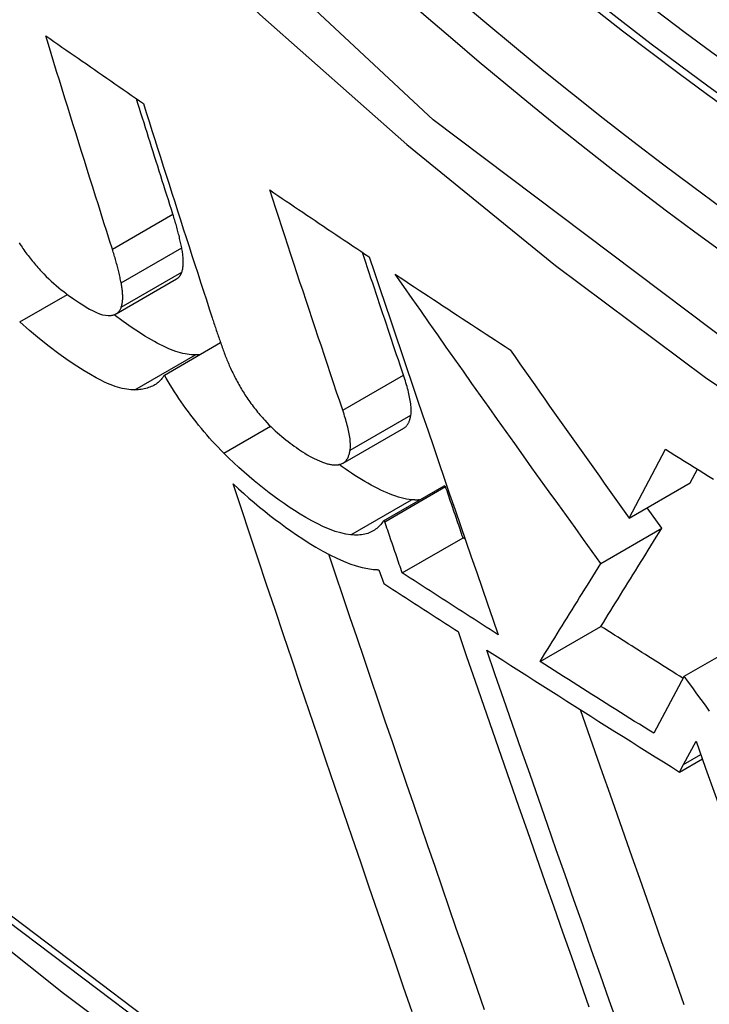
# Model space of a CAD drawing. Header units: inches. Extents: x 327.4 to 387.5, y 121.2 to 187.
# Tile 21 of 73: x 328.1538 to 328.2203, y 164.5702 to 164.6654. Entities that reach past the tile are written whole.
import ezdxf

# ---------------------------------------------------------------- set-up
doc = ezdxf.new("R2010")
doc.units = ezdxf.units.IN
doc.header["$MEASUREMENT"] = 0
doc.layers.add('Visible Edges(ANSI)', color=7, linetype='Continuous', lineweight=25)
doc.layers.add('Visible Tangent Edges(ANSI)', color=7, linetype='Continuous', lineweight=25)

msp = doc.modelspace()

# ---------------------------------------------------------------- linework, layer by layer
at = {"layer": 'Visible Edges(ANSI)'}
for p, q in [((328.163062, 164.636963), (328.16891, 164.640339)), ((328.167725, 164.631052), (328.173152, 164.634186)), ((328.184981, 164.622532), (328.190847, 164.625918)), ((328.212614, 164.61722), (328.216103, 164.623886)), ((328.218499, 164.620618), (328.219194, 164.621944)), ((328.188875, 164.616965), (328.194744, 164.620354)), ((328.189012, 164.616875), (328.194882, 164.620264)), ((328.194882, 164.620264), (328.194744, 164.620354)), ((328.212614, 164.61722), (328.218499, 164.620618)), ((328.215762, 164.616247), (328.214337, 164.618215)), ((328.189012, 164.616875), (328.188875, 164.616965)), ((328.209879, 164.61285), (328.215762, 164.616247)), ((328.190696, 164.611928), (328.196566, 164.615317)), ((328.196777, 164.615181), (328.196566, 164.615317)), ((328.188448, 164.612235), (328.188905, 164.610892)), ((328.204002, 164.603369), (328.209881, 164.606763)), ((328.21793, 164.60194), (328.222197, 164.604403)), ((328.21793, 164.60194), (328.214975, 164.596429)), ((328.217866, 164.593409), (328.219067, 164.595653)), ((328.217473, 164.592685), (328.219673, 164.593955)), ((328.217473, 164.592685), (328.217866, 164.593409))]:
    msp.add_line(p, q, dxfattribs=at)
at = {"layer": 'Visible Edges(ANSI)', "flags": 128}
for points in [[(328.011584, 164.699363), (328.047391, 164.665207), (328.083759, 164.632443), (328.12064, 164.601125), (328.157985, 164.57131), (328.195748, 164.543047), (328.233881, 164.516387), (328.272338, 164.491381), (328.311074, 164.468077), (328.350046, 164.446524), (328.389208, 164.42677), (328.428519, 164.408862), (328.467934, 164.392851), (328.507411, 164.378788), (328.546905, 164.366722), (328.586367, 164.356709), (328.625747, 164.348804)], [(328.162707, 164.643207), (328.162436, 164.644061), (328.162165, 164.644916), (328.161894, 164.645772), (328.161623, 164.646628), (328.161352, 164.647485), (328.161082, 164.648342), (328.160812, 164.6492), (328.160542, 164.650059), (328.160272, 164.650918), (328.160003, 164.651777), (328.159734, 164.652637), (328.159465, 164.653497), (328.159197, 164.654358), (328.158929, 164.655219), (328.158661, 164.65608), (328.158393, 164.656942), (328.158126, 164.657804), (328.15786, 164.658666), (328.157594, 164.659529), (328.157328, 164.660391), (328.157062, 164.661254), (328.156797, 164.662117), (328.156533, 164.66298), (328.156269, 164.663843)], [(328.156269, 164.663843), (328.156661, 164.66357), (328.157052, 164.663296), (328.157444, 164.663023), (328.157837, 164.662749), (328.158229, 164.662476), (328.158621, 164.662202), (328.159014, 164.661929), (328.159407, 164.661655), (328.1598, 164.661382), (328.160193, 164.661108), (328.160586, 164.660835), (328.160979, 164.660562), (328.161372, 164.660288), (328.161766, 164.660015), (328.16216, 164.659742), (328.162553, 164.659469), (328.162947, 164.659196), (328.163341, 164.658923), (328.163735, 164.65865), (328.16413, 164.658377), (328.164524, 164.658104), (328.164919, 164.657831), (328.165313, 164.657558), (328.165708, 164.657286)], [(328.168555, 164.646583), (328.168407, 164.647046), (328.16826, 164.64751), (328.168112, 164.647974), (328.167965, 164.648438), (328.167817, 164.648902), (328.16767, 164.649366), (328.167523, 164.649831), (328.167376, 164.650296), (328.167229, 164.650761), (328.167082, 164.651226), (328.166935, 164.651691), (328.166788, 164.652156), (328.166641, 164.652622), (328.166494, 164.653088), (328.166348, 164.653554), (328.166201, 164.65402), (328.166055, 164.654486), (328.165908, 164.654952), (328.165762, 164.655419), (328.165616, 164.655885), (328.16547, 164.656352), (328.165324, 164.656819), (328.165178, 164.657286), (328.165032, 164.657753)], [(328.165708, 164.657286), (328.16598, 164.656421), (328.166253, 164.655555), (328.166526, 164.65469), (328.1668, 164.653825), (328.167074, 164.652961), (328.167349, 164.652096), (328.167624, 164.651231), (328.167899, 164.650367), (328.168175, 164.649503), (328.16845, 164.648639), (328.168727, 164.647775), (328.169003, 164.646912), (328.16928, 164.646049), (328.169557, 164.645187), (328.169834, 164.644325), (328.170112, 164.643463), (328.17039, 164.642602), (328.170668, 164.641741), (328.170946, 164.640881), (328.171224, 164.640022), (328.171502, 164.639163), (328.171781, 164.638305), (328.17206, 164.637448), (328.172339, 164.636591)], [(328.177901, 164.648935), (328.1783, 164.648665), (328.178698, 164.648395), (328.179096, 164.648125), (328.179495, 164.647855), (328.179894, 164.647586), (328.180293, 164.647316), (328.180692, 164.647046), (328.181091, 164.646776), (328.18149, 164.646507), (328.18189, 164.646237), (328.18229, 164.645968), (328.18269, 164.645698), (328.18309, 164.645429), (328.18349, 164.64516), (328.183891, 164.64489), (328.184291, 164.644621), (328.184692, 164.644352), (328.185093, 164.644083), (328.185494, 164.643814), (328.185895, 164.643545), (328.186297, 164.643277), (328.186698, 164.643008), (328.1871, 164.642739), (328.187502, 164.642471)], [(328.184952, 164.627638), (328.184657, 164.628519), (328.184361, 164.629402), (328.184066, 164.630285), (328.18377, 164.631168), (328.183475, 164.632053), (328.18318, 164.632938), (328.182884, 164.633824), (328.182589, 164.634711), (328.182294, 164.635597), (328.182, 164.636485), (328.181705, 164.637373), (328.181411, 164.638261), (328.181116, 164.63915), (328.180823, 164.640039), (328.180529, 164.640928), (328.180236, 164.641818), (328.179942, 164.642707), (328.17965, 164.643597), (328.179357, 164.644487), (328.179065, 164.645377), (328.178774, 164.646266), (328.178483, 164.647156), (328.178192, 164.648046), (328.177901, 164.648935)], [(328.169401, 164.643351), (328.169375, 164.643479), (328.169349, 164.643607), (328.169322, 164.643735), (328.169294, 164.643864), (328.169265, 164.643994), (328.169235, 164.644125), (328.169204, 164.644256), (328.169173, 164.644387), (328.169141, 164.64452), (328.169107, 164.644653), (328.169073, 164.644787), (328.169039, 164.644921), (328.169003, 164.645056), (328.168966, 164.645192), (328.168929, 164.645328), (328.168891, 164.645465), (328.168852, 164.645602), (328.168812, 164.64574), (328.168771, 164.645879), (328.168729, 164.646019), (328.168687, 164.646159), (328.168644, 164.6463), (328.168599, 164.646441), (328.168555, 164.646583)], [(328.153715, 164.643809), (328.153802, 164.643674), (328.153891, 164.64354), (328.153981, 164.643405), (328.154074, 164.643271), (328.154168, 164.643137), (328.154264, 164.643003), (328.154361, 164.642868), (328.15446, 164.642734), (328.154561, 164.642601), (328.154663, 164.642468), (328.154766, 164.642336), (328.154871, 164.642205), (328.154976, 164.642074), (328.155082, 164.641945), (328.155189, 164.641817), (328.155298, 164.64169), (328.155407, 164.641563), (328.155517, 164.641438), (328.155628, 164.641314), (328.155739, 164.64119), (328.155852, 164.641068)], [(328.163553, 164.639975), (328.163527, 164.640102), (328.163501, 164.64023), (328.163474, 164.640359), (328.163446, 164.640488), (328.163417, 164.640618), (328.163387, 164.640748), (328.163356, 164.640879), (328.163325, 164.641011), (328.163293, 164.641144), (328.16326, 164.641277), (328.163226, 164.64141), (328.163191, 164.641545), (328.163155, 164.64168), (328.163119, 164.641815), (328.163081, 164.641952), (328.163043, 164.642089), (328.163004, 164.642226), (328.162964, 164.642364), (328.162923, 164.642503), (328.162882, 164.642643), (328.16284, 164.642783), (328.162796, 164.642924), (328.162752, 164.643065), (328.162707, 164.643207)], [(328.169416, 164.640992), (328.16944, 164.641067), (328.169461, 164.641145), (328.169481, 164.641225), (328.169498, 164.641306), (328.169512, 164.641391), (328.169525, 164.641477), (328.169535, 164.641565), (328.169543, 164.641655), (328.169549, 164.641748), (328.169553, 164.641842), (328.169555, 164.641938), (328.169555, 164.642036), (328.169552, 164.642136), (328.169548, 164.642238), (328.169542, 164.642342), (328.169534, 164.642448), (328.169523, 164.642555), (328.169511, 164.642664), (328.169497, 164.642774), (328.169482, 164.642887), (328.169464, 164.643001), (328.169445, 164.643116), (328.169424, 164.643233), (328.169401, 164.643351)], [(328.190818, 164.631025), (328.190653, 164.631517), (328.190487, 164.63201), (328.190322, 164.632503), (328.190157, 164.632996), (328.189991, 164.633489), (328.189826, 164.633983), (328.189661, 164.634477), (328.189495, 164.634971), (328.18933, 164.635465), (328.189165, 164.63596), (328.189, 164.636455), (328.188834, 164.63695), (328.188669, 164.637445), (328.188504, 164.637941), (328.188339, 164.638436), (328.188174, 164.638932), (328.188009, 164.639428), (328.187844, 164.639924), (328.187679, 164.64042), (328.187515, 164.640916), (328.18735, 164.641412), (328.187185, 164.641909), (328.187021, 164.642406), (328.186856, 164.642902)], [(328.187502, 164.642471), (328.188012, 164.640948), (328.188524, 164.639423), (328.189038, 164.637897), (328.189553, 164.636369), (328.190069, 164.63484), (328.190586, 164.63331), (328.191105, 164.63178), (328.191624, 164.630249), (328.192144, 164.628719), (328.192665, 164.627188), (328.193186, 164.625659), (328.193708, 164.62413), (328.19423, 164.622602), (328.194752, 164.621076), (328.195275, 164.619551), (328.195798, 164.618028), (328.19632, 164.616508), (328.196842, 164.61499), (328.197364, 164.613474), (328.197886, 164.611962), (328.198407, 164.610453), (328.198927, 164.608948), (328.199447, 164.607446), (328.199966, 164.605949)], [(328.155852, 164.641068), (328.156089, 164.640818), (328.156328, 164.640576), (328.156569, 164.640342), (328.15681, 164.640117), (328.157051, 164.6399), (328.157291, 164.639691), (328.157531, 164.639489), (328.15777, 164.639295), (328.158008, 164.639106), (328.158245, 164.638924), (328.15848, 164.638748), (328.158714, 164.638579), (328.158956, 164.638407), (328.159228, 164.63822), (328.159525, 164.638021), (328.159841, 164.637819), (328.16017, 164.637618), (328.160506, 164.637427), (328.160841, 164.637252), (328.161166, 164.6371), (328.161476, 164.636975), (328.161769, 164.636881), (328.162042, 164.63682), (328.162293, 164.636795)], [(328.16891, 164.640339), (328.16894, 164.640357), (328.168968, 164.640375), (328.168996, 164.640395), (328.169024, 164.640415), (328.16905, 164.640436), (328.169076, 164.640458), (328.169101, 164.640481), (328.169125, 164.640504), (328.169149, 164.640529), (328.169171, 164.640554), (328.169194, 164.64058), (328.169215, 164.640607), (328.169236, 164.640635), (328.169255, 164.640663), (328.169275, 164.640692), (328.169293, 164.640722), (328.169311, 164.640753), (328.169328, 164.640785), (328.169344, 164.640818), (328.16936, 164.640851), (328.169375, 164.640885), (328.169389, 164.64092), (328.169403, 164.640956), (328.169416, 164.640992)], [(328.190022, 164.640791), (328.190481, 164.640486), (328.190941, 164.640181), (328.191401, 164.639876), (328.191861, 164.639571), (328.192321, 164.639266), (328.192781, 164.638961), (328.193242, 164.638657), (328.193703, 164.638352), (328.194164, 164.638048), (328.194625, 164.637744), (328.195087, 164.637439), (328.195549, 164.637135), (328.196011, 164.636831), (328.196473, 164.636527), (328.196936, 164.636224), (328.197399, 164.63592), (328.197862, 164.635616), (328.198325, 164.635313), (328.198789, 164.63501), (328.199253, 164.634706), (328.199717, 164.634403), (328.200181, 164.6341), (328.200646, 164.633797), (328.201111, 164.633495)], [(328.209879, 164.61285), (328.209046, 164.614001), (328.208213, 164.615154), (328.207381, 164.616307), (328.206549, 164.617462), (328.205717, 164.618619), (328.204885, 164.619776), (328.204054, 164.620935), (328.203223, 164.622095), (328.202393, 164.623256), (328.201563, 164.624419), (328.200733, 164.625582), (328.199905, 164.626747), (328.199076, 164.627912), (328.198249, 164.629079), (328.197422, 164.630246), (328.196596, 164.631415), (328.195771, 164.632584), (328.194947, 164.633754), (328.194124, 164.634925), (328.193301, 164.636097), (328.19248, 164.63727), (328.191659, 164.638443), (328.19084, 164.639617), (328.190022, 164.640791)], [(328.163567, 164.637615), (328.163591, 164.63769), (328.163613, 164.637768), (328.163632, 164.637848), (328.163649, 164.63793), (328.163664, 164.638014), (328.163676, 164.6381), (328.163687, 164.638188), (328.163695, 164.638278), (328.163701, 164.638371), (328.163705, 164.638465), (328.163706, 164.638561), (328.163706, 164.63866), (328.163704, 164.63876), (328.163699, 164.638862), (328.163693, 164.638965), (328.163685, 164.639071), (328.163675, 164.639178), (328.163663, 164.639287), (328.163649, 164.639398), (328.163633, 164.63951), (328.163616, 164.639624), (328.163596, 164.639739), (328.163575, 164.639856), (328.163553, 164.639975)], [(328.162293, 164.636795), (328.162373, 164.636795), (328.162451, 164.636797), (328.162526, 164.636803), (328.162599, 164.636811), (328.16267, 164.636823), (328.162739, 164.636837), (328.162806, 164.636855), (328.16287, 164.636875), (328.162932, 164.636899), (328.162992, 164.636926), (328.163049, 164.636955), (328.163104, 164.636988), (328.163157, 164.637025), (328.163207, 164.637064), (328.163254, 164.637106), (328.163299, 164.637151), (328.163341, 164.637199), (328.163381, 164.63725), (328.163418, 164.637304), (328.163453, 164.637361), (328.163485, 164.63742), (328.163515, 164.637482), (328.163542, 164.637547), (328.163567, 164.637615)], [(328.170719, 164.632993), (328.170532, 164.632992), (328.170338, 164.633002), (328.170138, 164.633021), (328.169933, 164.63305), (328.169722, 164.633088), (328.169505, 164.633137), (328.169282, 164.633194), (328.169054, 164.633262), (328.16882, 164.633339), (328.16858, 164.633425), (328.168335, 164.63352), (328.168084, 164.633626), (328.167828, 164.63374), (328.167567, 164.633863), (328.167301, 164.633995), (328.167032, 164.634135), (328.166759, 164.634283), (328.166483, 164.634439), (328.166204, 164.634602), (328.165855, 164.634814), (328.165332, 164.635146), (328.164628, 164.635616), (328.163764, 164.63622), (328.162871, 164.636876)], [(328.172339, 164.636591), (328.172383, 164.636456), (328.172427, 164.636321), (328.172472, 164.636186), (328.172516, 164.63605), (328.172561, 164.635915), (328.172607, 164.635779), (328.172652, 164.635643), (328.172698, 164.635507), (328.172744, 164.635371), (328.17279, 164.635234), (328.172837, 164.635098), (328.172884, 164.634961), (328.172931, 164.634824), (328.172978, 164.634687), (328.173025, 164.63455), (328.173073, 164.634413), (328.173121, 164.634275), (328.173169, 164.634137), (328.173218, 164.634), (328.173266, 164.633862), (328.173315, 164.633724), (328.173364, 164.633585), (328.173414, 164.633447), (328.173463, 164.633309)], [(328.164868, 164.629615), (328.164682, 164.629614), (328.16449, 164.629623), (328.164292, 164.629642), (328.164088, 164.629671), (328.163879, 164.629709), (328.163664, 164.629756), (328.163443, 164.629814), (328.163216, 164.62988), (328.162983, 164.629956), (328.162745, 164.630042), (328.162501, 164.630137), (328.162251, 164.630241), (328.161957, 164.630373), (328.161586, 164.630552), (328.161135, 164.630787), (328.1606, 164.631088), (328.159977, 164.631462), (328.159263, 164.631919), (328.158453, 164.632467), (328.157549, 164.633112), (328.156613, 164.633814), (328.155669, 164.634559), (328.154716, 164.635348), (328.153759, 164.636181)], [(328.201111, 164.633495), (328.201587, 164.632813), (328.202064, 164.632132), (328.202541, 164.631451), (328.203018, 164.63077), (328.203496, 164.63009), (328.203974, 164.629409), (328.204452, 164.628729), (328.204931, 164.62805), (328.20541, 164.62737), (328.205889, 164.626691), (328.206368, 164.626012), (328.206847, 164.625334), (328.207327, 164.624656), (328.207807, 164.623978), (328.208287, 164.6233), (328.208767, 164.622623), (328.209248, 164.621946), (328.209728, 164.62127), (328.210209, 164.620594), (328.21069, 164.619918), (328.211171, 164.619243), (328.211652, 164.618568), (328.212133, 164.617894), (328.212614, 164.61722)], [(328.171131, 164.633019), (328.171114, 164.633017), (328.171098, 164.633016), (328.171081, 164.633014), (328.171064, 164.633013), (328.171047, 164.633011), (328.17103, 164.63301), (328.171013, 164.633009), (328.170996, 164.633007), (328.170979, 164.633006), (328.170962, 164.633005), (328.170945, 164.633004), (328.170928, 164.633003), (328.170911, 164.633001), (328.170894, 164.633), (328.170876, 164.632999), (328.170859, 164.632999), (328.170842, 164.632998), (328.170824, 164.632997), (328.170807, 164.632996), (328.170789, 164.632995), (328.170772, 164.632995), (328.170754, 164.632994), (328.170737, 164.632993), (328.170719, 164.632993)], [(328.173463, 164.633309), (328.173511, 164.633179), (328.173559, 164.633048), (328.173609, 164.632916), (328.173661, 164.632784), (328.173714, 164.632651), (328.173768, 164.632517), (328.173823, 164.632382), (328.173881, 164.632247), (328.173939, 164.632111), (328.173999, 164.631974), (328.174061, 164.631836), (328.174124, 164.631697), (328.174189, 164.631558), (328.174255, 164.631418), (328.174323, 164.631277), (328.174393, 164.631135), (328.174464, 164.630993), (328.174537, 164.630849), (328.174611, 164.630705), (328.174687, 164.63056), (328.174765, 164.630415), (328.174845, 164.630268), (328.174926, 164.630121), (328.175009, 164.629973)], [(328.167725, 164.631052), (328.167654, 164.630933), (328.167578, 164.63082), (328.167498, 164.630712), (328.167413, 164.63061), (328.167324, 164.630513), (328.16723, 164.630422), (328.167132, 164.630336), (328.167029, 164.630255), (328.166923, 164.630179), (328.166812, 164.630108), (328.166697, 164.630043), (328.166578, 164.629982), (328.166456, 164.629926), (328.166329, 164.629875), (328.166199, 164.629829), (328.166065, 164.629788), (328.165927, 164.629751), (328.165786, 164.629718), (328.165641, 164.62969), (328.165493, 164.629667), (328.165341, 164.629647), (328.165187, 164.629632), (328.165029, 164.629621), (328.164868, 164.629615)], [(328.173468, 164.623502), (328.173186, 164.623784), (328.172907, 164.624072), (328.172632, 164.624363), (328.172359, 164.624658), (328.172089, 164.624958), (328.171822, 164.625262), (328.171558, 164.62557), (328.171297, 164.625883), (328.171038, 164.626199), (328.170784, 164.626519), (328.170534, 164.62684), (328.17029, 164.627162), (328.17005, 164.627486), (328.169814, 164.62781), (328.169583, 164.628136), (328.169357, 164.628462), (328.169136, 164.628788), (328.16892, 164.629113), (328.168709, 164.629439), (328.168503, 164.629763), (328.168301, 164.630087), (328.168104, 164.63041), (328.167912, 164.630732), (328.167725, 164.631052)], [(328.19153, 164.627165), (328.191547, 164.627286), (328.191558, 164.627412), (328.191563, 164.627543), (328.191564, 164.62768), (328.191559, 164.62782), (328.19155, 164.627966), (328.191537, 164.628115), (328.191519, 164.628267), (328.191497, 164.628423), (328.191472, 164.628581), (328.191443, 164.628742), (328.191411, 164.628904), (328.191376, 164.629069), (328.191338, 164.629237), (328.191297, 164.629408), (328.191253, 164.629581), (328.191207, 164.629756), (328.191157, 164.629933), (328.191106, 164.630112), (328.191052, 164.630292), (328.190996, 164.630474), (328.190939, 164.630657), (328.190879, 164.63084), (328.190818, 164.631025)], [(328.175009, 164.629973), (328.175087, 164.629836), (328.175168, 164.629698), (328.17525, 164.62956), (328.175335, 164.629422), (328.175422, 164.629283), (328.175511, 164.629144), (328.175602, 164.629005), (328.175695, 164.628865), (328.175791, 164.628725), (328.175888, 164.628585), (328.175988, 164.628444), (328.17609, 164.628304), (328.176194, 164.628164), (328.176299, 164.628024), (328.176406, 164.627886), (328.176514, 164.627748), (328.176623, 164.627611), (328.176734, 164.627475), (328.176846, 164.62734), (328.17696, 164.627205), (328.177074, 164.627071), (328.177191, 164.626938), (328.177308, 164.626806), (328.177426, 164.626675)], [(328.185664, 164.623778), (328.18568, 164.623899), (328.185691, 164.624025), (328.185697, 164.624156), (328.185697, 164.624293), (328.185693, 164.624433), (328.185684, 164.624579), (328.18567, 164.624728), (328.185653, 164.62488), (328.185631, 164.625036), (328.185606, 164.625194), (328.185577, 164.625355), (328.185545, 164.625517), (328.18551, 164.625682), (328.185472, 164.625851), (328.185431, 164.626021), (328.185387, 164.626194), (328.185341, 164.626369), (328.185292, 164.626546), (328.18524, 164.626725), (328.185186, 164.626906), (328.185131, 164.627087), (328.185073, 164.62727), (328.185013, 164.627454), (328.184952, 164.627638)], [(328.190847, 164.625918), (328.190895, 164.625948), (328.190941, 164.62598), (328.190985, 164.626015), (328.191028, 164.626052), (328.191068, 164.626091), (328.191107, 164.626132), (328.191143, 164.626175), (328.191178, 164.626221), (328.191211, 164.626268), (328.191243, 164.626317), (328.191273, 164.626367), (328.191301, 164.62642), (328.191328, 164.626474), (328.191353, 164.62653), (328.191377, 164.626587), (328.191399, 164.626646), (328.19142, 164.626707), (328.191439, 164.626769), (328.191458, 164.626832), (328.191475, 164.626896), (328.19149, 164.626962), (328.191505, 164.627028), (328.191518, 164.627096), (328.19153, 164.627165)], [(328.177426, 164.626675), (328.177626, 164.626461), (328.177828, 164.626252), (328.178031, 164.62605), (328.178236, 164.625853), (328.178442, 164.625662), (328.178647, 164.625478), (328.178853, 164.625299), (328.179058, 164.625125), (328.179262, 164.624957), (328.179466, 164.624793), (328.179669, 164.624635), (328.179871, 164.62448), (328.180072, 164.62433), (328.180273, 164.624183), (328.180473, 164.62404), (328.180672, 164.6239), (328.18087, 164.623765), (328.181068, 164.623631), (328.181284, 164.623491), (328.181527, 164.623342), (328.181804, 164.623186), (328.182123, 164.62302), (328.182492, 164.622845), (328.182919, 164.622659)], [(328.216103, 164.623886), (328.216567, 164.623594), (328.21703, 164.623302), (328.217494, 164.62301), (328.217959, 164.622718), (328.218423, 164.622427), (328.218888, 164.622135), (328.219353, 164.621844), (328.219819, 164.621553), (328.220284, 164.621262), (328.22075, 164.620971)], [(328.185719, 164.615608), (328.18525, 164.615676), (328.184753, 164.615788), (328.184229, 164.615944), (328.183679, 164.616144), (328.183109, 164.616385), (328.182535, 164.616657), (328.181963, 164.616955), (328.181397, 164.617272), (328.180842, 164.617603), (328.180302, 164.617942), (328.179783, 164.618283), (328.179288, 164.618621), (328.178813, 164.618955), (328.178336, 164.619302), (328.177856, 164.619662), (328.177373, 164.620037), (328.176887, 164.620425), (328.176399, 164.620826), (328.17591, 164.621241), (328.17542, 164.62167), (328.17493, 164.62211), (328.174441, 164.622562), (328.173954, 164.623026), (328.173468, 164.623502)], [(328.184706, 164.622422), (328.184777, 164.622442), (328.184845, 164.622466), (328.18491, 164.622494), (328.184971, 164.622526), (328.18503, 164.622562), (328.185085, 164.622601), (328.185138, 164.622644), (328.185188, 164.62269), (328.185235, 164.622739), (328.18528, 164.622791), (328.185321, 164.622846), (328.185361, 164.622904), (328.185398, 164.622965), (328.185432, 164.623028), (328.185464, 164.623093), (328.185494, 164.623161), (328.185522, 164.623232), (328.185548, 164.623304), (328.185572, 164.623379), (328.185594, 164.623455), (328.185614, 164.623533), (328.185632, 164.623613), (328.185649, 164.623695), (328.185664, 164.623778)], [(328.182919, 164.622659), (328.183011, 164.622622), (328.1831, 164.622588), (328.183188, 164.622557), (328.183275, 164.622528), (328.18336, 164.622501), (328.183444, 164.622477), (328.183526, 164.622456), (328.183607, 164.622436), (328.183686, 164.62242), (328.183764, 164.622405), (328.18384, 164.622393), (328.183915, 164.622383), (328.183989, 164.622375), (328.184061, 164.62237), (328.184132, 164.622366), (328.184201, 164.622365), (328.184269, 164.622365), (328.184335, 164.622368), (328.1844, 164.622373), (328.184464, 164.622379), (328.184527, 164.622387), (328.184588, 164.622397), (328.184648, 164.622409), (328.184706, 164.622422)], [(328.191586, 164.618996), (328.19135, 164.619024), (328.191107, 164.619065), (328.190858, 164.619116), (328.190602, 164.619179), (328.19034, 164.619254), (328.190071, 164.619339), (328.189796, 164.619435), (328.189515, 164.619542), (328.189228, 164.61966), (328.188935, 164.619789), (328.188636, 164.619928), (328.188331, 164.620078), (328.18802, 164.620238), (328.187704, 164.620408), (328.187388, 164.620585), (328.18707, 164.620769), (328.186753, 164.62096), (328.186437, 164.621155), (328.186123, 164.621355), (328.18581, 164.621559), (328.1855, 164.621766), (328.185194, 164.621975), (328.184891, 164.622186), (328.184593, 164.622398)], [(328.191659, 164.569516), (328.190834, 164.571906), (328.190006, 164.574306), (328.189178, 164.576713), (328.188348, 164.579127), (328.187518, 164.581547), (328.186687, 164.583973), (328.185856, 164.586404), (328.185025, 164.588839), (328.184194, 164.591277), (328.183365, 164.593718), (328.182536, 164.596161), (328.181708, 164.598604), (328.180883, 164.601049), (328.180059, 164.603492), (328.179237, 164.605935), (328.178418, 164.608376), (328.177602, 164.610815), (328.176789, 164.61325), (328.17598, 164.615681), (328.175174, 164.618107), (328.174372, 164.620528)], [(328.174372, 164.620528), (328.174881, 164.620059), (328.175389, 164.6196), (328.175898, 164.619153), (328.176407, 164.618717), (328.176914, 164.618293), (328.17742, 164.617881), (328.177925, 164.617482), (328.178427, 164.617094), (328.178926, 164.616719), (328.179422, 164.616357), (328.179938, 164.615991), (328.180496, 164.615608), (328.18109, 164.615214), (328.181715, 164.614817), (328.182364, 164.614424), (328.183031, 164.614043), (328.18371, 164.613681), (328.184379, 164.613353), (328.185026, 164.613065), (328.18565, 164.61282), (328.186249, 164.612617), (328.186823, 164.612456), (328.187372, 164.61234), (328.187894, 164.612268)], [(328.196566, 164.615317), (328.196496, 164.615523), (328.196426, 164.615729), (328.196356, 164.615935), (328.196285, 164.616141), (328.196215, 164.616347), (328.196145, 164.616553), (328.196074, 164.616759), (328.196004, 164.616965), (328.195934, 164.617171), (328.195864, 164.617377), (328.195794, 164.617584), (328.195723, 164.61779), (328.195653, 164.617996), (328.195583, 164.618202), (328.195513, 164.618408), (328.195443, 164.618614), (328.195372, 164.61882), (328.195302, 164.619027), (328.195232, 164.619233), (328.195162, 164.619439), (328.195092, 164.619645), (328.195022, 164.619851), (328.194952, 164.620058), (328.194882, 164.620264)], [(328.192361, 164.618978), (328.19233, 164.618976), (328.1923, 164.618974), (328.192269, 164.618973), (328.192238, 164.618972), (328.192207, 164.618971), (328.192176, 164.61897), (328.192144, 164.61897), (328.192113, 164.61897), (328.192081, 164.61897), (328.192049, 164.61897), (328.192017, 164.61897), (328.191985, 164.618971), (328.191953, 164.618972), (328.19192, 164.618973), (328.191888, 164.618974), (328.191855, 164.618976), (328.191822, 164.618977), (328.191789, 164.618979), (328.191755, 164.618982), (328.191722, 164.618984), (328.191688, 164.618987), (328.191654, 164.618989), (328.191621, 164.618992), (328.191586, 164.618996)], [(328.188875, 164.616965), (328.188797, 164.616844), (328.188715, 164.616728), (328.188628, 164.616617), (328.188537, 164.616511), (328.188442, 164.61641), (328.188342, 164.616314), (328.188237, 164.616223), (328.188127, 164.616139), (328.188013, 164.616059), (328.187893, 164.615985), (328.187769, 164.615918), (328.18764, 164.615856), (328.187506, 164.6158), (328.187368, 164.615751), (328.187225, 164.615707), (328.187077, 164.61567), (328.186924, 164.61564), (328.186767, 164.615616), (328.186604, 164.615598), (328.186437, 164.615587), (328.186265, 164.615582), (328.186088, 164.615584), (328.185906, 164.615593), (328.185719, 164.615608)], [(328.190696, 164.611928), (328.190626, 164.612134), (328.190555, 164.61234), (328.190485, 164.612546), (328.190415, 164.612752), (328.190345, 164.612958), (328.190275, 164.613164), (328.190204, 164.61337), (328.190134, 164.613576), (328.190064, 164.613782), (328.189994, 164.613988), (328.189924, 164.614195), (328.189853, 164.614401), (328.189783, 164.614607), (328.189713, 164.614813), (328.189643, 164.615019), (328.189573, 164.615225), (328.189503, 164.615432), (328.189433, 164.615638), (328.189363, 164.615844), (328.189293, 164.61605), (328.189223, 164.616257), (328.189152, 164.616463), (328.189082, 164.616669), (328.189012, 164.616875)], [(328.209881, 164.606763), (328.210118, 164.607145), (328.210354, 164.607526), (328.210591, 164.607906), (328.210827, 164.608286), (328.211062, 164.608666), (328.211299, 164.609047), (328.211535, 164.609428), (328.211772, 164.609809), (328.212009, 164.610192), (328.212248, 164.610577), (328.212487, 164.610963), (328.212727, 164.61135), (328.212969, 164.61174), (328.213212, 164.612133), (328.213457, 164.612528), (328.213704, 164.612926), (328.213953, 164.613327), (328.214203, 164.613731), (328.214456, 164.61414), (328.214712, 164.614552), (328.21497, 164.614969), (328.215231, 164.61539), (328.215495, 164.615816), (328.215762, 164.616247)], [(328.198644, 164.569695), (328.197965, 164.571656), (328.197284, 164.573624), (328.196602, 164.575598), (328.195919, 164.577578), (328.195235, 164.579564), (328.19455, 164.581554), (328.193865, 164.583549), (328.193179, 164.585548), (328.192492, 164.58755), (328.191806, 164.589556), (328.19112, 164.591564), (328.190434, 164.593575), (328.189748, 164.595588), (328.189063, 164.597603), (328.188379, 164.599619), (328.187695, 164.601635), (328.187013, 164.603652), (328.186332, 164.605668), (328.185652, 164.607685), (328.184974, 164.6097), (328.184297, 164.611714), (328.183623, 164.613726)], [(328.204002, 164.603369), (328.204239, 164.603751), (328.204476, 164.604133), (328.204713, 164.604514), (328.204949, 164.604895), (328.205185, 164.605276), (328.205422, 164.605657), (328.205658, 164.606039), (328.205896, 164.606421), (328.206133, 164.606804), (328.206372, 164.607189), (328.206611, 164.607575), (328.206852, 164.607963), (328.207093, 164.608353), (328.207337, 164.608746), (328.207581, 164.609141), (328.207828, 164.609538), (328.208076, 164.609939), (328.208326, 164.610343), (328.208579, 164.610751), (328.208833, 164.611162), (328.20909, 164.611577), (328.20935, 164.611997), (328.209613, 164.612421), (328.209879, 164.61285)], [(328.187894, 164.612268), (328.187918, 164.612266), (328.187941, 164.612263), (328.187965, 164.612261), (328.187988, 164.612259), (328.188012, 164.612258), (328.188035, 164.612256), (328.188058, 164.612254), (328.188082, 164.612252), (328.188105, 164.612251), (328.188128, 164.612249), (328.188151, 164.612248), (328.188174, 164.612247), (328.188198, 164.612245), (328.188221, 164.612244), (328.188244, 164.612243), (328.188267, 164.612242), (328.188289, 164.612241), (328.188312, 164.61224), (328.188335, 164.612239), (328.188358, 164.612238), (328.188381, 164.612237), (328.188403, 164.612236), (328.188426, 164.612235), (328.188448, 164.612235)], [(328.199966, 164.605949), (328.199578, 164.606198), (328.199191, 164.606446), (328.198804, 164.606695), (328.198416, 164.606943), (328.198029, 164.607192), (328.197642, 164.607441), (328.197255, 164.60769), (328.196869, 164.607939), (328.196482, 164.608187), (328.196095, 164.608436), (328.195709, 164.608686), (328.195323, 164.608935), (328.194937, 164.609184), (328.194551, 164.609433), (328.194165, 164.609682), (328.193779, 164.609931), (328.193393, 164.610181), (328.193007, 164.61043), (328.192622, 164.61068), (328.192236, 164.610929), (328.191851, 164.611179), (328.191466, 164.611428), (328.191081, 164.611678), (328.190696, 164.611928)], [(328.188905, 164.610892), (328.189203, 164.610698), (328.189502, 164.610505), (328.1898, 164.610311), (328.190099, 164.610117), (328.190398, 164.609924), (328.190696, 164.60973), (328.190995, 164.609536), (328.191294, 164.609343), (328.191593, 164.609149), (328.191892, 164.608956), (328.192191, 164.608763), (328.19249, 164.608569), (328.19279, 164.608376), (328.193089, 164.608182), (328.193388, 164.607989), (328.193688, 164.607796), (328.193987, 164.607603), (328.194287, 164.607409), (328.194586, 164.607216), (328.194886, 164.607023), (328.195186, 164.60683), (328.195485, 164.606637), (328.195785, 164.606444), (328.196085, 164.606251)], [(328.217821, 164.601736), (328.217489, 164.601945), (328.217158, 164.602154), (328.216826, 164.602363), (328.216494, 164.602572), (328.216163, 164.602781), (328.215831, 164.60299), (328.2155, 164.6032), (328.215169, 164.603409), (328.214838, 164.603618), (328.214507, 164.603828), (328.214176, 164.604037), (328.213845, 164.604246), (328.213514, 164.604456), (328.213184, 164.604665), (328.212853, 164.604875), (328.212522, 164.605085), (328.212192, 164.605294), (328.211862, 164.605504), (328.211531, 164.605714), (328.211201, 164.605924), (328.210871, 164.606133), (328.210541, 164.606343), (328.210211, 164.606553), (328.209881, 164.606763)], [(328.196085, 164.606251), (328.196911, 164.603857), (328.19774, 164.601456), (328.198573, 164.599048), (328.19941, 164.596635), (328.200249, 164.594217), (328.201091, 164.591796), (328.201935, 164.589372), (328.202781, 164.586946), (328.203629, 164.584518), (328.204478, 164.582091), (328.205328, 164.579664), (328.206178, 164.577239), (328.207028, 164.574816), (328.207879, 164.572396), (328.208729, 164.569981)], [(328.198855, 164.604472), (328.199626, 164.603978), (328.200397, 164.603484), (328.201168, 164.602991), (328.20194, 164.602498), (328.202712, 164.602005), (328.203485, 164.601512), (328.204258, 164.60102), (328.205032, 164.600528), (328.205806, 164.600036), (328.20658, 164.599544), (328.207355, 164.599053), (328.208131, 164.598561), (328.208906, 164.598071), (328.209683, 164.59758), (328.210459, 164.597089), (328.211237, 164.596599), (328.212014, 164.596109), (328.212793, 164.595619), (328.213571, 164.59513), (328.214351, 164.594641), (328.215131, 164.594151), (328.215911, 164.593663), (328.216692, 164.593174), (328.217473, 164.592685)], [(328.211539, 164.568223), (328.210687, 164.570638), (328.209834, 164.573056), (328.208981, 164.575478), (328.208128, 164.577903), (328.207276, 164.580328), (328.206424, 164.582755), (328.205574, 164.585181), (328.204725, 164.587606), (328.203878, 164.590029), (328.203033, 164.592449), (328.202191, 164.594865), (328.201352, 164.597276), (328.200516, 164.599681), (328.199683, 164.60208), (328.198855, 164.604472)], [(328.214975, 164.596429), (328.214516, 164.596717), (328.214057, 164.597005), (328.213598, 164.597294), (328.213139, 164.597582), (328.212681, 164.597871), (328.212223, 164.598159), (328.211764, 164.598448), (328.211307, 164.598737), (328.210849, 164.599026), (328.210391, 164.599315), (328.209934, 164.599604), (328.209476, 164.599893), (328.209019, 164.600182), (328.208562, 164.600471), (328.208106, 164.600761), (328.207649, 164.60105), (328.207193, 164.60134), (328.206736, 164.601629), (328.20628, 164.601919), (328.205824, 164.602209), (328.205369, 164.602499), (328.204913, 164.602789), (328.204457, 164.603079), (328.204002, 164.603369)], [(328.220378, 164.59857), (328.21997, 164.599132), (328.219561, 164.599693), (328.219153, 164.600255), (328.218746, 164.600816), (328.218338, 164.601378), (328.21793, 164.60194)], [(328.217926, 164.570195), (328.217209, 164.572222), (328.216492, 164.574253), (328.215774, 164.576287), (328.215057, 164.578323), (328.214339, 164.580361), (328.213622, 164.582401), (328.212905, 164.584441), (328.212188, 164.586481), (328.211473, 164.588521), (328.210759, 164.59056), (328.210045, 164.592598), (328.209334, 164.594634), (328.208624, 164.596667), (328.207916, 164.598698)], [(328.219067, 164.595653), (328.219988, 164.593071), (328.220914, 164.590477), (328.221845, 164.587873), (328.22278, 164.585259), (328.223719, 164.582637), (328.22466, 164.580009), (328.225604, 164.577376), (328.226551, 164.574739), (328.227499, 164.5721), (328.228447, 164.569459)]]:
    msp.add_lwpolyline(points, dxfattribs=at)
at = {"layer": 'Visible Edges(ANSI)'}
msp.add_ellipse((328.253848, 164.905972), major_axis=(0.15748, -0.272764), ratio=0.57735, start_param=2.363977, end_param=7.060801, dxfattribs=at)
msp.add_ellipse((328.250368, 164.903963), major_axis=(0.159941, -0.277026), ratio=0.57735, dxfattribs=at)
at = {"layer": 'Visible Tangent Edges(ANSI)'}
for p, q in [((328.162707, 164.643207), (328.168555, 164.646583)), ((328.163553, 164.639975), (328.169401, 164.643352)), ((328.163567, 164.637615), (328.169416, 164.640992)), ((328.153759, 164.636181), (328.15836, 164.638837)), ((328.164868, 164.629615), (328.170719, 164.632993)), ((328.184952, 164.627638), (328.190818, 164.631025)), ((328.185664, 164.623778), (328.19153, 164.627165)), ((328.173468, 164.623502), (328.177976, 164.626104)), ((328.185719, 164.615608), (328.191586, 164.618996)), ((328.217866, 164.593409), (328.219526, 164.594367))]:
    msp.add_line(p, q, dxfattribs=at)
at = {"layer": 'Visible Tangent Edges(ANSI)', "flags": 128}
for points in [[(328.498804, 164.758759), (328.495885, 164.717554), (328.487476, 164.680508), (328.473718, 164.648392), (328.454978, 164.621975), (328.431732, 164.601905), (328.404505, 164.588659), (328.373797, 164.582414), (328.340214, 164.583322), (328.304627, 164.591363), (328.267767, 164.60635), (328.230471, 164.627989), (328.193675, 164.655703), (328.158036, 164.689007), (328.124462, 164.727087)], [(328.110655, 164.739721), (328.123127, 164.723676), (328.136036, 164.708214), (328.149342, 164.693389), (328.163003, 164.679256), (328.17696, 164.665882), (328.191137, 164.653332), (328.205494, 164.641637), (328.219992, 164.630826), (328.234593, 164.620927), (328.249259, 164.611969), (328.263948, 164.603984), (328.278571, 164.597025), (328.293074, 164.591113), (328.307414, 164.586258), (328.321547, 164.582472), (328.335431, 164.579763), (328.349022, 164.578144), (328.362277, 164.577625), (328.375144, 164.578211), (328.387548, 164.57989), (328.399462, 164.582647), (328.410863, 164.586473)], [(328.539272, 164.38144), (328.515686, 164.387596), (328.491924, 164.394618), (328.468002, 164.402502), (328.443948, 164.411239), (328.419773, 164.420828), (328.395479, 164.431268), (328.371096, 164.442548), (328.346653, 164.454653), (328.322177, 164.467572), (328.297692, 164.481293), (328.273197, 164.495814), (328.248696, 164.511137), (328.22419, 164.527262), (328.199705, 164.544176), (328.175279, 164.561856), (328.15094, 164.580282), (328.126719, 164.599432), (328.102645, 164.619281), (328.078747, 164.639804), (328.055051, 164.660974), (328.031591, 164.682759), (328.008377, 164.705144)], [(328.008193, 164.704348), (328.031471, 164.681943), (328.055004, 164.660131), (328.078763, 164.638943), (328.102723, 164.618405), (328.126856, 164.598541), (328.151134, 164.579378), (328.175528, 164.560938), (328.200009, 164.543242), (328.224549, 164.526309), (328.24911, 164.510161), (328.273669, 164.494811), (328.298223, 164.480258), (328.322772, 164.466498), (328.347315, 164.453534), (328.37183, 164.441378), (328.396289, 164.430042), (328.420664, 164.419539), (328.444925, 164.409882), (328.46907, 164.401073), (328.493087, 164.393114), (328.516948, 164.386015), (328.540638, 164.379781)]]:
    msp.add_lwpolyline(points, dxfattribs=at)
at = {"layer": 'Visible Tangent Edges(ANSI)'}
for centre, major_axis, start_param, end_param in [((328.252854, 164.905398), (-0.173181, 0.299958), 5.05527, 10.652693), ((328.252804, 164.905369), (0.150591, -0.26083), 4.097754, 6.89782)]:
    msp.add_ellipse(centre, major_axis=major_axis, ratio=0.57735, start_param=start_param, end_param=end_param, dxfattribs=at)
for centre, major_axis in [((328.253446, 164.90574), (-0.171108, 0.296368)), ((328.250472, 164.904023), (0.162695, -0.281797)), ((328.250368, 164.903963), (-0.162099, 0.280763))]:
    msp.add_ellipse(centre, major_axis=major_axis, ratio=0.57735, dxfattribs=at)

doc.saveas('drawing.dxf')
